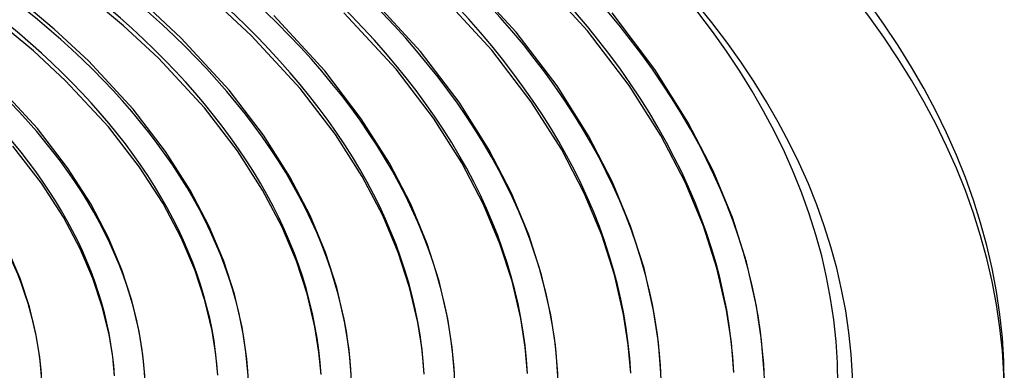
# Model space of a CAD drawing. Header units: millimetres. Extents: x -1077 to 1077, y -1167 to 1197.
# Tile 80 of 81: x 407 to 732, y 805 to 921. Entities that reach past the tile are written whole.
import ezdxf

# ---------------------------------------------------------------- set-up
doc = ezdxf.new("R2010")
doc.units = ezdxf.units.MM
doc.layers.add('HIDDEN', color=7, linetype='Continuous')
doc.layers.add('THICK', color=7, linetype='Continuous')

msp = doc.modelspace()

# ---------------------------------------------------------------- linework, layer by layer
at = {"layer": 'HIDDEN'}
for centre, major_axis, start_param, end_param in [((0, 795.88), (-732, 0), -3.141592, -0.523599), ((0, 795.88), (-682, 0), -3.141592, -0.523599), ((0, 795.87), (652.89, 0), 0.01813, 1.039539), ((0, 795.87), (618.79, 0), 0.018552, 1.039117), ((0, 795.87), (584.69, 0), 0.019024, 1.038646), ((0, 795.87), (550.59, 0), 0.019553, 1.038116), ((0, 795.87), (516.49, 0), 0.020153, 1.037517), ((0, 795.87), (482.39, 0), 0.020837, 1.036832), ((0, 795.87), (448.29, 0), 0.021626, 1.036044), ((0, 795.87), (414.19, 0), 0.022544, 1.035126)]:
    msp.add_ellipse(centre, major_axis=major_axis, ratio=0.5, start_param=start_param, end_param=end_param, dxfattribs=at)
at = {"layer": 'THICK'}
for p, q in [((570.77, 916.65), (551.95, 937.15)), ((594.33, 917.12), (575.1, 938)), ((562.69, 910.76), (544.47, 930.52)), ((441.02, 918.82), (429.5, 928.42)), ((483.19, 915.56), (470.79, 927.14)), ((539.14, 910.28), (521.33, 929.65)), ((418.16, 917.72), (407.03, 927.01)), ((460.08, 914.66), (447.92, 926.05)), ((507.5, 903.91), (490.71, 922.15)), ((531.05, 904.4), (513.83, 923.04)), ((616.59, 904.34), (602.4, 923.03)), ((411.25, 910.51), (400.51, 919.44)), ((429.45, 907.16), (418.16, 917.72)), ((452.54, 908.08), (441.02, 918.82)), ((475.87, 897.55), (460.08, 914.66)), ((499.4, 898.05), (483.19, 915.56)), ((584.25, 898.92), (570.77, 916.65)), ((608.08, 899.1), (594.33, 917.12)), ((421.89, 900.61), (411.25, 910.51)), ((467.74, 891.71), (452.54, 908.08)), ((551.92, 893.5), (539.14, 910.28)), ((575.73, 893.69), (562.69, 910.76)), ((444.23, 891.19), (429.45, 907.16)), ((543.39, 888.29), (531.05, 904.4)), ((627.5, 886.99), (616.59, 904.34)), ((519.58, 888.09), (507.5, 903.91)), ((412.59, 884.83), (398.82, 899.67)), ((436.08, 885.38), (421.89, 900.61)), ((511.04, 882.9), (499.4, 898.05)), ((594.61, 882.47), (584.25, 898.92)), ((618.56, 882.5), (608.08, 899.1)), ((487.24, 882.68), (475.87, 897.55)), ((478.68, 877.51), (467.74, 891.71)), ((561.73, 877.96), (551.92, 893.5)), ((585.67, 878), (575.73, 893.69)), ((454.9, 877.27), (444.23, 891.19)), ((528.84, 873.44), (519.58, 888.09)), ((552.78, 873.5), (543.39, 888.29)), ((422.55, 871.87), (412.59, 884.83)), ((446.32, 872.12), (436.08, 885.38)), ((635.81, 870.86), (627.5, 886.99)), ((495.95, 868.93), (487.24, 882.68)), ((519.88, 869.01), (511.04, 882.9)), ((602.51, 867.17), (594.61, 882.47)), ((626.54, 867.12), (618.56, 882.5)), ((413.96, 866.74), (404.41, 879.05)), ((463.06, 864.43), (454.9, 877.27)), ((486.98, 864.52), (478.68, 877.51)), ((569.22, 863.48), (561.73, 877.96)), ((593.24, 863.45), (585.67, 878)), ((430.17, 859.93), (422.55, 871.87)), ((454.08, 860.04), (446.32, 872.12)), ((535.93, 859.8), (528.84, 873.44)), ((559.94, 859.77), (552.78, 873.5)), ((502.63, 856.11), (495.95, 868.93)), ((526.64, 856.1), (519.88, 869.01)), ((642.15, 855.47), (635.81, 870.86)), ((421.17, 855.56), (413.96, 866.74)), ((608.55, 852.57), (602.51, 867.17)), ((632.6, 852.53), (626.54, 867.12)), ((469.33, 852.44), (463.06, 864.43)), ((493.33, 852.44), (486.98, 864.52)), ((574.94, 849.68), (569.22, 863.48)), ((598.99, 849.65), (593.24, 863.45)), ((436.03, 848.76), (430.17, 859.93)), ((460.02, 848.78), (454.08, 860.04)), ((541.33, 846.79), (535.93, 859.8)), ((565.38, 846.77), (559.94, 859.77)), ((426.71, 845.13), (421.17, 855.56)), ((507.72, 843.9), (502.63, 856.11)), ((531.76, 843.89), (526.64, 856.1)), ((474.11, 841.02), (469.33, 852.44)), ((498.15, 841.02), (493.33, 852.44)), ((612.97, 838.69), (608.55, 852.57)), ((637.05, 838.68), (632.6, 852.53)), ((646.8, 840.83), (642.15, 855.47)), ((579.14, 836.54), (574.94, 849.68)), ((603.21, 836.55), (598.99, 849.65)), ((440.5, 838.14), (436.03, 848.76)), ((464.53, 838.16), (460.02, 848.78)), ((545.31, 834.4), (541.33, 846.79)), ((569.37, 834.42), (565.38, 846.77)), ((406.88, 835.27), (402.72, 845.09)), ((430.9, 835.31), (426.71, 845.13)), ((511.48, 832.27), (507.72, 843.9)), ((535.54, 832.3), (531.76, 843.89)), ((477.64, 830.14), (474.11, 841.02)), ((501.7, 830.18), (498.15, 841.02)), ((650.13, 826.12), (646.8, 840.83)), ((443.8, 828.01), (440.5, 838.14)), ((467.86, 828.07), (464.53, 838.16)), ((582.16, 823.33), (579.14, 836.54)), ((606.23, 823.45), (603.21, 836.55)), ((616.14, 824.73), (612.97, 838.69)), ((640.22, 824.83), (637.05, 838.68)), ((409.96, 825.89), (406.88, 835.27)), ((434.01, 825.96), (430.9, 835.31)), ((548.17, 821.94), (545.31, 834.4)), ((572.24, 822.07), (569.37, 834.42)), ((480.19, 819.18), (477.64, 830.14)), ((504.25, 819.34), (501.7, 830.18)), ((514.18, 820.56), (511.48, 832.27)), ((538.25, 820.7), (535.54, 832.3)), ((446.19, 817.81), (443.8, 828.01)), ((470.25, 818), (467.86, 828.07)), ((412.2, 816.46), (409.96, 825.89)), ((436.25, 816.66), (434.01, 825.96)), ((583.68, 813.3), (582.16, 823.33)), ((607.78, 813.38), (606.23, 823.45)), ((617.74, 814.1), (616.14, 824.73)), ((641.84, 814.17), (640.22, 824.83)), ((651.8, 814.89), (650.13, 826.12)), ((515.54, 811.71), (514.18, 820.56)), ((539.64, 811.79), (538.25, 820.7)), ((549.61, 812.51), (548.17, 821.94)), ((573.71, 812.59), (572.24, 822.07)), ((437.44, 809.42), (436.25, 816.66)), ((447.41, 810.11), (446.19, 817.81)), ((471.51, 810.21), (470.25, 818)), ((481.48, 810.91), (480.19, 819.18)), ((505.58, 811), (504.25, 819.34)), ((413.35, 809.32), (412.2, 816.46)), ((584.47, 803.93), (583.68, 813.3)), ((608.58, 804.06), (607.78, 813.38)), ((618.58, 804.11), (617.74, 814.1)), ((642.69, 804.23), (641.84, 814.17)), ((652.68, 804.29), (651.8, 814.89)), ((448.06, 803.21), (447.41, 810.11)), ((472.17, 803.34), (471.51, 810.21)), ((482.16, 803.39), (481.48, 810.91)), ((506.27, 803.52), (505.58, 811)), ((516.27, 803.57), (515.54, 811.71)), ((540.38, 803.7), (539.64, 811.79)), ((550.37, 803.75), (549.61, 812.51)), ((574.48, 803.88), (573.71, 812.59)), ((413.95, 803.04), (413.35, 809.32)), ((438.06, 803.16), (437.44, 809.42))]:
    msp.add_line(p, q, dxfattribs=at)
for centre, major_axis, start_param, end_param in [((0, 800.21), (732, 0), 0, 2.617994), ((0, 800.21), (-677, 0), -3.141592, -0.523599), ((0, 795.87), (-642.91, 0), -3.115566, -2.102172), ((0, 795.87), (-608.81, 0), -3.114695, -2.102608), ((0, 795.87), (-574.71, 0), -3.11372, -2.103095), ((0, 795.87), (-540.61, 0), -3.112623, -2.103644), ((0, 795.87), (-506.51, 0), -3.111377, -2.104267), ((0, 795.87), (-472.41, 0), -3.109952, -2.104979), ((0, 795.87), (-438.31, 0), -3.108305, -2.105803)]:
    msp.add_ellipse(centre, major_axis=major_axis, ratio=0.5, start_param=start_param, end_param=end_param, dxfattribs=at)

doc.saveas('drawing.dxf')
